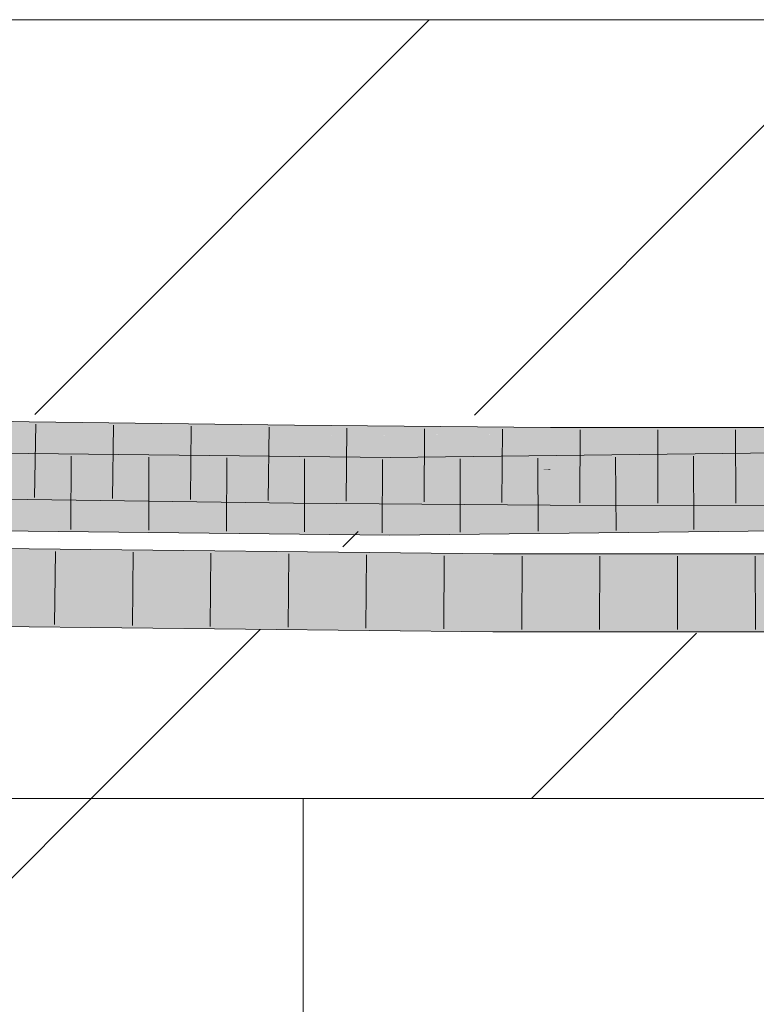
# Model space of a CAD drawing. Extents: x -420 to 300, y 62 to 1162.
# Tile 121 of 256: x 197.09 to 199.45, y 722.34 to 725.5. Entities that reach past the tile are written whole.
import ezdxf
from ezdxf.lldxf.tags import DXFTag

# ---------------------------------------------------------------- set-up
doc = ezdxf.new("R2010")
doc.units = 0
doc.layers.get('0').update_dxf_attribs({"lineweight": 35})
doc.layers.add('E_Detail_Linie_Text_Bem', color=7, linetype='Continuous', lineweight=13)
for name, color, linetype, lineweight, true_color in [('E_Detail_Wandschraffur', 7, 'Continuous', 5, 0xc0c0c0), ('E_Leerrohr 25-A06G9FCX8I', 7, 'Continuous', 9, 0xff8000), ('E_Leerrohr 25-Shading', 7, 'Continuous', 9, 0xff8000)]:
    doc.layers.add(name, color=color, linetype=linetype, lineweight=lineweight, true_color=true_color)
tags = doc.linetypes.add('fein_strichliert', pattern=[4, 1, -2, 1]).pattern_tags.tags
tags[8:9] = [DXFTag(74, 4), DXFTag(75, 0), DXFTag(340, '0'), DXFTag(46, 0.0), DXFTag(50, 0.0), DXFTag(44, 0.0), DXFTag(45, 0.0)]
tags[6:7] = [DXFTag(74, 4), DXFTag(75, 0), DXFTag(340, '0'), DXFTag(46, 0.0), DXFTag(50, 0.0), DXFTag(44, 0.0), DXFTag(45, 0.0)]
tags[4:5] = [DXFTag(74, 4), DXFTag(75, 0), DXFTag(340, '0'), DXFTag(46, 0.0), DXFTag(50, 0.0), DXFTag(44, 0.0), DXFTag(45, 0.0)]

# ---------------------------------------------------------------- blocks, each defined once
blk = doc.blocks.new('Shading-A06G9EZD8I', base_point=(169.7832, 721.9892))
at = {"layer": 'E_Leerrohr 25-Shading', "color": 43, "true_color": 0xd7ab7f}
for points in [[(197.1154, 724.2013), (196.6637, 724.2209), (196.3251, 724.1906), (196.3161, 724.1907)], [(197.1156, 724.2143), (196.6711, 724.2215), (197.1154, 724.2013), (196.6637, 724.2209)], [(197.5578, 724.2084), (197.1156, 724.2143), (197.1154, 724.2013)], [(196.3251, 724.1906), (197.1151, 724.1777), (197.1154, 724.2013)], [(197.1151, 724.1777), (197.5578, 724.2084), (197.1154, 724.2013)], [(197.9106, 724.1749), (197.5578, 724.2084), (197.7619, 724.1691), (197.1151, 724.1777)], [(197.9678, 724.203), (197.5578, 724.2084), (197.9675, 724.1771), (197.9106, 724.1749)], [(198.4921, 724.1988), (197.9678, 724.203), (197.9675, 724.1771)], [(197.9675, 724.1695), (198.7903, 724.1747), (198.4921, 724.1988), (198.7904, 724.1964)], [(197.9675, 724.1695), (198.4921, 724.1988), (197.9675, 724.1771)], [(199.6021, 724.1847), (199.6021, 724.1954), (198.7903, 724.1747), (198.7904, 724.1964)], [(199.6021, 724.1847), (198.7903, 724.1747), (199.6022, 724.1633), (198.7903, 724.1684)], [(197.9675, 724.1695), (197.9106, 724.1749), (197.7655, 724.1691), (197.7619, 724.1691)], [(197.8616, 724.1693), (197.7655, 724.1691), (197.9674, 724.1676), (197.9674, 724.1664)], [(197.9675, 724.1695), (197.8616, 724.1693), (197.9674, 724.1676)], [(197.9106, 724.1749), (197.9675, 724.1695), (197.9675, 724.1771)], [(198.7902, 724.1597), (198.4844, 724.1656), (197.9674, 724.1676), (197.9675, 724.1695)], [(198.7902, 724.1597), (197.9674, 724.1676), (197.9674, 724.1664)], [(198.1112, 724.1704), (197.9675, 724.1695), (198.4844, 724.1656)], [(198.2275, 724.1711), (198.1112, 724.1704), (198.7903, 724.1633), (198.4844, 724.1656)], [(198.2549, 724.1713), (198.2275, 724.1711), (198.7903, 724.1642), (198.7903, 724.1633)], [(198.494, 724.1728), (198.2549, 724.1713), (198.7903, 724.1684), (198.7903, 724.1642)], [(198.7903, 724.1633), (198.4844, 724.1656), (198.7902, 724.1617)], [(198.4844, 724.1656), (198.7902, 724.1597), (198.7902, 724.1617)], [(198.7903, 724.1684), (198.7903, 724.1747), (198.494, 724.1728)], [(199.6022, 724.1589), (198.7903, 724.1633), (199.3949, 724.1591), (198.7902, 724.1617)], [(198.7902, 724.1617), (198.7902, 724.1597), (199.3949, 724.1591)], [(199.6022, 724.1633), (198.7903, 724.1684), (199.6022, 724.1603), (198.7903, 724.1642)], [(198.7903, 724.1642), (198.7903, 724.1633), (199.6022, 724.1603), (199.6022, 724.1589)], [(199.6022, 724.1589), (199.3949, 724.1591), (199.6022, 724.1588)], [(198.2747, 724.0635), (200.7603, 724.0915), (199.5194, 724.1141), (200.7596, 724.1281)], [(198.2747, 724.0635), (199.5194, 724.1141), (198.2748, 724.0857)], [(199.5194, 724.1141), (198.2748, 724.1002), (198.2748, 724.0857)], [(196.0635, 724.0954), (195.8001, 724.0906), (197.2317, 724.0979), (197.1824, 724.0959)], [(197.1824, 724.0959), (195.8001, 724.0906), (196.7801, 724.0799)], [(196.6943, 724.1068), (196.0635, 724.0954), (197.3826, 724.1039), (197.2317, 724.0979)], [(197.0587, 724.1135), (196.6943, 724.1068), (197.5004, 724.1086), (197.3826, 724.1039)], [(198.2748, 724.1002), (197.1824, 724.0959), (196.7825, 724.0798), (196.7801, 724.0799)], [(198.2748, 724.1002), (196.7825, 724.0798), (198.2748, 724.0857)], [(196.7825, 724.0798), (198.2747, 724.0635), (198.2748, 724.0857)], [(197.1824, 724.0959), (198.2748, 724.1002), (197.2317, 724.0979)], [(197.2317, 724.0979), (198.2748, 724.1002), (197.3826, 724.1039)], [(197.3826, 724.1039), (198.2748, 724.1002), (197.5004, 724.1086)], [(196.2114, 724.0156), (196.2213, 724.0126), (197.1124, 724.0009), (197.1121, 723.9785)], [(196.2213, 724.0126), (196.3412, 723.9769), (197.1121, 723.9785), (197.1119, 723.9643)], [(197.7721, 723.9556), (197.1124, 724.0009), (197.1121, 723.9785)], [(197.7721, 723.9556), (197.9651, 723.953), (197.1124, 724.0009), (197.9655, 723.9896)], [(198.7892, 723.9464), (198.7894, 723.983), (197.9651, 723.953), (197.9655, 723.9896)], [(197.1119, 723.9643), (197.7721, 723.9556), (197.1121, 723.9785)], [(198.7892, 723.9464), (199.5067, 723.9456), (198.7894, 723.983), (199.5067, 723.9822)], [(198.2747, 723.8868), (195.4763, 723.9174), (198.2747, 723.8705), (195.6846, 723.9124)], [(198.2747, 723.8502), (195.6846, 723.9124), (195.581, 723.905), (195.4923, 723.9155)], [(198.2747, 723.8502), (195.581, 723.905), (196.7894, 723.8664)], [(195.6846, 723.9124), (198.2747, 723.8502), (198.2747, 723.8705)], [(200.764, 723.8969), (200.7636, 723.9148), (198.2747, 723.8705), (198.2747, 723.8868)], [(198.2747, 723.8502), (200.7643, 723.8782), (198.2747, 723.8705), (200.764, 723.8969)], [(198.6064, 723.7852), (198.6064, 723.7901), (197.0079, 723.7969), (197.0081, 723.8078)], [(198.6063, 723.7585), (197.0078, 723.7855), (198.6062, 723.7535), (197.0076, 723.775)], [(197.0076, 723.775), (197.0076, 723.7712), (198.6062, 723.7535)], [(198.6063, 723.7736), (198.6064, 723.7852), (197.0078, 723.7901), (197.0079, 723.7969)], [(198.6063, 723.7736), (197.0078, 723.7901), (198.275, 723.7761)], [(198.2995, 723.7759), (197.0078, 723.7901), (198.6063, 723.7691), (197.0078, 723.7885)], [(198.6063, 723.7691), (197.0078, 723.7885), (198.6063, 723.7585), (197.0078, 723.7855)], [(198.6063, 723.7725), (198.6063, 723.7736), (198.275, 723.7761)], [(198.6063, 723.7725), (198.2995, 723.7759), (198.6063, 723.7695)], [(198.2995, 723.7759), (198.6063, 723.7691), (198.6063, 723.7695)], [(200.0727, 723.7764), (200.0726, 723.7888), (198.6063, 723.7736), (198.6064, 723.7852)], [(198.6063, 723.7725), (199.6011, 723.7755), (198.6063, 723.7736)], [(198.6063, 723.7725), (200.0727, 723.7706), (199.6011, 723.7755), (200.0727, 723.7706)], [(198.6063, 723.7725), (198.6063, 723.7691), (200.0727, 723.7706), (200.0728, 723.7656)], [(200.0729, 723.754), (198.7027, 723.7689), (198.6063, 723.7585), (198.6063, 723.7691)], [(198.6064, 723.7852), (199.3572, 723.787), (198.6064, 723.7901), (199.3572, 723.7904)], [(200.0728, 723.7656), (198.7027, 723.7689), (200.0728, 723.7595)], [(198.7027, 723.7689), (200.0729, 723.754), (200.0728, 723.7595)], [(199.3572, 723.787), (200.0726, 723.7888), (199.3572, 723.7904), (200.0726, 723.7906)], [(200.0729, 723.754), (198.6063, 723.7585), (198.6062, 723.7535)], [(197.0046, 723.5578), (198.1494, 723.5817), (197.005, 723.584)], [(197.0046, 723.5578), (198.605, 723.5401), (198.1494, 723.5817), (198.6052, 723.5767)], [(198.1494, 723.5817), (197.0051, 723.5944), (197.005, 723.584)], [(200.0747, 723.5406), (200.0744, 723.5773), (198.605, 723.5401), (198.6052, 723.5767)]]:
    blk.add_solid(points, dxfattribs=at)
at = {"layer": 'E_Leerrohr 25-Shading', "color": 31, "true_color": 0xfabd7f}
for points in [[(196.3251, 724.1906), (196.2217, 724.1107), (197.1151, 724.1777), (197.1145, 724.1439)], [(197.7655, 724.1691), (197.1151, 724.1777), (197.1145, 724.1439)], [(197.1137, 724.0893), (197.7655, 724.1691), (197.1145, 724.1439)], [(197.1137, 724.0893), (197.9665, 724.078), (197.7655, 724.1691), (197.9674, 724.1664)], [(198.7898, 724.0714), (198.7902, 724.1597), (197.9665, 724.078), (197.9674, 724.1664)], [(198.7898, 724.0714), (199.3948, 724.0707), (198.7902, 724.1597), (199.3949, 724.1591)], [(199.3948, 724.0707), (199.6025, 724.0704), (199.3949, 724.1591), (199.6022, 724.1588)], [(196.2217, 724.1107), (196.2129, 724.1039), (197.1145, 724.1439), (197.1137, 724.0893)], [(196.2122, 724.0642), (197.1134, 724.0634), (196.2127, 724.0891), (197.1136, 724.0812)], [(197.1136, 724.0812), (197.1137, 724.0893), (196.2127, 724.0891), (196.2129, 724.1039)], [(197.1136, 724.0812), (197.9664, 724.0751), (197.1137, 724.0871), (197.9665, 724.078)], [(197.9665, 724.078), (197.1137, 724.0893), (197.1137, 724.0871)], [(198.2747, 724.0635), (199.8814, 724.0386), (200.7603, 724.0915), (200.7611, 724.0485)], [(196.7825, 724.0798), (196.0284, 724.0498), (198.2747, 724.0635), (196.0285, 724.0372)], [(198.2747, 724.0145), (198.2747, 724.0635), (196.0286, 724.0106), (196.0285, 724.0372)], [(196.212, 724.0508), (196.2114, 724.0156), (197.113, 724.0386), (197.1124, 724.0009)], [(196.2121, 724.0536), (196.212, 724.0508), (197.1132, 724.0552), (197.113, 724.0386)], [(196.2121, 724.0536), (197.1132, 724.0552), (196.2122, 724.0642), (197.1134, 724.0634)], [(197.9662, 724.0556), (197.1132, 724.0552), (197.9659, 724.0283), (197.113, 724.0386)], [(197.1132, 724.0552), (197.9663, 724.0579), (197.1134, 724.0634), (197.9663, 724.064)], [(197.1132, 724.0552), (197.9662, 724.0556), (197.8056, 724.0574)], [(197.1134, 724.0634), (197.9663, 724.064), (197.1136, 724.0812), (197.9664, 724.0751)], [(197.9662, 724.0556), (197.9663, 724.0579), (197.8056, 724.0574)], [(198.7896, 724.0261), (198.7897, 724.0469), (197.9659, 724.0283), (197.9662, 724.0556)], [(198.7588, 724.0604), (198.7898, 724.0627), (197.9662, 724.0571), (197.9663, 724.0579)], [(198.6053, 724.0489), (198.7588, 724.0604), (197.9662, 724.0556), (197.9662, 724.0571)], [(197.9663, 724.064), (198.7898, 724.0666), (197.9664, 724.0751), (198.7898, 724.0714)], [(197.9663, 724.0579), (198.7898, 724.0627), (197.9663, 724.064), (198.7898, 724.0666)], [(198.7898, 724.0714), (197.9665, 724.078), (197.9664, 724.0751)], [(198.2747, 724.0635), (198.2747, 724.0235), (200.0066, 724.0366), (199.4504, 724.0295)], [(198.7897, 724.0504), (198.7898, 724.0605), (198.6053, 724.0489), (198.7588, 724.0604)], [(198.7898, 724.0605), (198.7898, 724.0627), (198.7588, 724.0604)], [(198.7897, 724.0504), (199.4909, 724.0584), (198.7898, 724.0605), (199.5653, 724.0664)], [(199.3357, 724.0417), (199.4909, 724.0584), (198.7897, 724.0469), (198.7897, 724.0504)], [(199.3948, 724.0707), (198.7898, 724.0714), (198.7898, 724.0666)], [(199.6025, 724.0704), (199.3948, 724.0707), (198.7898, 724.0627), (198.7898, 724.0666)], [(199.6025, 724.0704), (198.7898, 724.0627), (199.6001, 724.0702)], [(199.5653, 724.0664), (199.6001, 724.0702), (198.7898, 724.0605), (198.7898, 724.0627)], [(199.6026, 724.0392), (199.6025, 724.0597), (199.3357, 724.0417), (199.4909, 724.0584)], [(197.113, 724.0386), (197.1124, 724.0009), (197.9659, 724.0283), (197.9655, 723.9896)], [(197.9659, 724.0283), (197.9655, 723.9896), (198.7896, 724.0204), (198.7894, 723.983)], [(198.7896, 724.0261), (197.9659, 724.0283), (198.2748, 724.0253)], [(200.7611, 724.0463), (198.2747, 724.0145), (200.7612, 724.0408), (199.0379, 724.0115)], [(198.2747, 724.0235), (198.2747, 724.0145), (199.4504, 724.0295)], [(198.7896, 724.0204), (198.7896, 724.0261), (198.2748, 724.0253)], [(198.6053, 724.0489), (198.7897, 724.0469), (198.7897, 724.0504)], [(198.7896, 724.0204), (198.7894, 723.983), (199.1192, 724.0184)], [(199.3357, 724.0417), (198.7897, 724.0469), (199.1192, 724.0184), (198.7896, 724.0204)], [(199.0379, 724.0115), (200.7619, 724.0049), (200.7612, 724.0408)], [(199.4523, 724.0164), (199.3357, 724.0417), (199.1192, 724.0184)], [(199.6026, 724.0392), (199.3357, 724.0417), (199.6027, 724.0155), (199.4523, 724.0164)], [(198.2747, 723.8868), (198.2747, 723.9752), (195.4763, 723.9174), (195.4773, 724.0057)], [(198.2747, 724.0145), (196.8818, 724.0121), (198.2747, 723.9752), (196.882, 723.9904)], [(199.0379, 724.0115), (198.2747, 724.0145), (198.2747, 723.9985)], [(200.7619, 724.0049), (199.0379, 724.0115), (198.2747, 723.9752), (198.2747, 723.9985)], [(200.7619, 724.0049), (198.2747, 723.9752), (200.5864, 724.0012)], [(200.7636, 723.9148), (200.7619, 724.0031), (198.2747, 723.8868), (198.2747, 723.9752)], [(199.6028, 723.9838), (199.4523, 724.0164), (198.7894, 723.983), (199.1192, 724.0184)], [(199.6028, 723.9838), (198.7894, 723.983), (199.5067, 723.9822)], [(198.6057, 723.6651), (198.6062, 723.7535), (197.0063, 723.6828), (197.0076, 723.7712)], [(200.0736, 723.6656), (200.0729, 723.754), (198.6057, 723.6651), (198.6062, 723.7535)], [(198.3091, 723.652), (198.6057, 723.6651), (197.0059, 723.6481), (197.0062, 723.6736)], [(198.6057, 723.6651), (197.0063, 723.6828), (197.0062, 723.6736)], [(197.0059, 723.6481), (197.0053, 723.607), (198.3091, 723.652), (197.3972, 723.6117)], [(198.6055, 723.6263), (198.6057, 723.6529), (197.3972, 723.6117), (198.3091, 723.652)], [(198.6057, 723.6529), (198.6057, 723.6651), (198.3091, 723.652)], [(198.6053, 723.5909), (200.074, 723.6286), (198.6055, 723.6263), (200.0738, 723.6525)], [(198.6055, 723.6263), (200.0738, 723.6525), (198.6057, 723.6529), (200.0736, 723.6656)], [(200.0736, 723.6656), (198.6057, 723.6651), (198.6057, 723.6529)], [(197.3972, 723.6117), (197.0051, 723.5944), (198.6053, 723.5909), (198.1494, 723.5817)], [(197.0053, 723.607), (197.0051, 723.5944), (197.3972, 723.6117)], [(197.3972, 723.6117), (198.6053, 723.5909), (198.6055, 723.6263)], [(198.6052, 723.5767), (200.0744, 723.5773), (198.6053, 723.5909), (200.074, 723.6286)], [(198.1494, 723.5817), (198.6052, 723.5767), (198.6053, 723.5909)]]:
    blk.add_solid(points, dxfattribs=at)
blk = doc.blocks.new('Referenz-A06G9FCZ8I')
at = {"layer": 'E_Detail_Linie_Text_Bem', "linetype": 'Continuous', "ltscale": 0.13}
for p, q in [((187.9186, 725.5049), (247.8967, 725.5049)), ((199.7186, 723.0049), (187.9186, 723.0049)), ((197.9956, 723.0049), (195.4956, 723.0049)), ((197.9956, 711.2049), (197.9956, 723.0049))]:
    blk.add_line(p, q, dxfattribs=at)
at = {"layer": 'E_Detail_Wandschraffur', "linetype": 'ByBlock', "ltscale": 0.13}
for p, q in [((197.1338, 724.238), (198.4007, 725.5049)), ((198.7292, 723.0049), (199.2597, 723.5355))]:
    blk.add_line(p, q, dxfattribs=at)
at = {"layer": 'E_Detail_Wandschraffur', "linetype": 'fein_strichliert', "ltscale": 0.13}
for p, q in [((198.5461, 724.236), (199.8149, 725.5049)), ((198.1234, 723.8134), (198.1724, 723.8623)), ((197.3149, 723.0049), (197.8579, 723.5479)), ((195.4956, 721.1856), (197.3149, 723.0049))]:
    blk.add_line(p, q, dxfattribs=at)
at = {"layer": 'E_Leerrohr 25-A06G9FCX8I', "linetype": 'Continuous', "ltscale": 0.13}
for p, q in [((197.1156, 724.2143), (196.215, 724.229)), ((197.9678, 724.203), (197.1156, 724.2143)), ((197.1368, 724.2065), (197.1334, 723.9715)), ((197.3866, 724.2032), (197.3835, 723.9682)), ((197.6365, 724.1999), (197.6336, 723.9649)), ((197.8863, 724.1966), (197.8837, 723.9616)), ((198.7904, 724.1963), (197.9678, 724.203)), ((198.1361, 724.1941), (198.1339, 723.9592)), ((198.3859, 724.1921), (198.3841, 723.9571)), ((198.6357, 724.1901), (198.6343, 723.9551)), ((199.6021, 724.1954), (198.7904, 724.1963)), ((198.8854, 724.1887), (198.8845, 723.9537)), ((199.1351, 724.1885), (199.1348, 723.9535)), ((199.3849, 724.1882), (199.3851, 723.9532)), ((198.2748, 724.1001), (195.4787, 724.1307)), ((200.7596, 724.1281), (198.2748, 724.1001)), ((197.2507, 724.1039), (197.2496, 723.8689)), ((197.5006, 724.1011), (197.4997, 723.8661)), ((197.7504, 724.0984), (197.7498, 723.8634)), ((198.0003, 724.0956), (197.9999, 723.8606)), ((198.2502, 724.0929), (198.25, 723.8579)), ((198.4999, 724.0952), (198.5002, 723.8602)), ((198.7497, 724.098), (198.7505, 723.863)), ((198.9995, 724.1008), (199.0007, 723.8658)), ((199.2492, 724.1036), (199.2509, 723.8686)), ((197.1119, 723.9643), (196.2108, 723.979)), ((197.9651, 723.953), (197.1119, 723.9643)), ((198.7892, 723.9463), (197.9651, 723.953)), ((199.6029, 723.9454), (198.7892, 723.9463)), ((198.2747, 723.8501), (195.4759, 723.8808)), ((200.7643, 723.8782), (198.2747, 723.8501)), ((198.6064, 723.7901), (197.0081, 723.8078)), ((197.2, 723.7981), (197.197, 723.5632)), ((197.4499, 723.7954), (197.4472, 723.5604)), ((197.6997, 723.7926), (197.6973, 723.5576)), ((197.9495, 723.7899), (197.9474, 723.5549)), ((198.1994, 723.7871), (198.1976, 723.5521)), ((198.4492, 723.7843), (198.4477, 723.5493)), ((200.0726, 723.7907), (198.6064, 723.7901)), ((198.699, 723.7826), (198.6979, 723.5476)), ((198.9487, 723.7827), (198.9482, 723.5477)), ((199.1984, 723.7828), (199.1985, 723.5478)), ((199.4481, 723.7829), (199.4488, 723.5479)), ((198.605, 723.5401), (197.0046, 723.5578)), ((200.0747, 723.5407), (198.605, 723.5401))]:
    blk.add_line(p, q, dxfattribs=at)

msp = doc.modelspace()

# ---------------------------------------------------------------- block references
at = {"color": 8, "lineweight": 25, "ltscale": 0.25, "true_color": 0x808080}
msp.add_blockref('Referenz-A06G9FCZ8I', (0, 0), dxfattribs=at)
msp.add_blockref('Shading-A06G9EZD8I', (169.7832, 721.9892))

doc.saveas('drawing.dxf')
